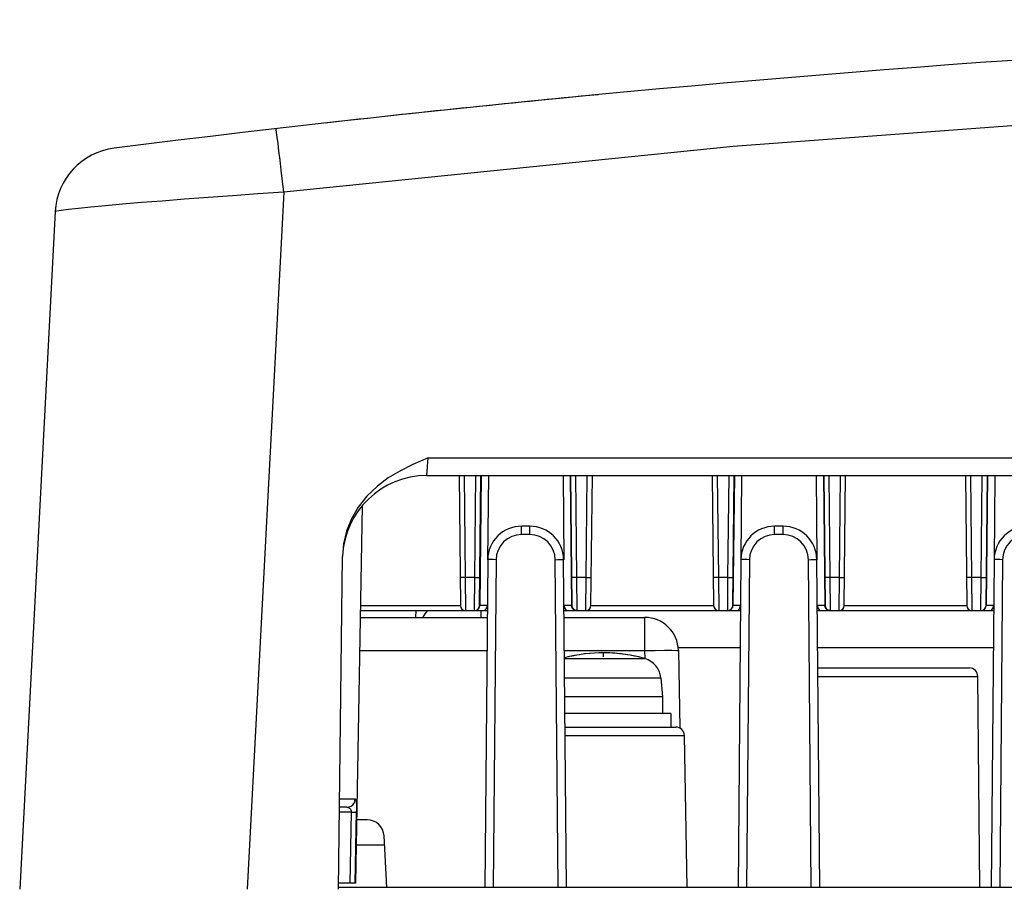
# Model space of a CAD drawing. Extents: x 28 to 410, y 32 to 287.
# Tile 3 of 78: x 56 to 70, y 91 to 103. Entities that reach past the tile are written whole.
import ezdxf

# ---------------------------------------------------------------- set-up
doc = ezdxf.new("R2010")
doc.units = 0
doc.header["$LTSCALE"] = 23.1
for name, color, linetype in [('ALL_AXIS', 7, 'CONTINUOUS'), ('ALL_CURVE', 7, 'CONTINUOUS'), ('ALL_FEATURES', 7, 'CONTINUOUS')]:
    doc.layers.add(name, color=color, linetype=linetype)

msp = doc.modelspace()

# ---------------------------------------------------------------- linework, layer by layer
at = {"layer": 'ALL_AXIS', "color": 9, "linetype": 'CONTINUOUS'}
for p, q in [((63.585, 93.918), (64.775, 93.918)), ((63.588, 93.634), (65.01, 93.634))]:
    msp.add_line(p, q, dxfattribs=at)
at = {"layer": 'ALL_AXIS', "color": 7, "linetype": 'CONTINUOUS'}
for p, q in [((65.01, 93.634), (65.035, 93.354)), ((65.035, 93.354), (63.59, 93.354)), ((65.035, 93.354), (65.035, 93.104)), ((65.16, 93.104), (63.592, 93.104)), ((65.16, 93.104), (65.16, 92.904))]:
    msp.add_line(p, q, dxfattribs=at)
for centre, radius, start, end in [((87.385, -141.621), 245, 95.45719, 96.40859), ((64.16, 91.754), 2.25, 74.1191, 104.814), ((64.687, 93.606), 0.325, 5, 74.1191)]:
    msp.add_arc(centre, radius, start, end, dxfattribs=at)
at = {"layer": 'ALL_CURVE', "color": 40, "linetype": 'CONTINUOUS'}
msp.add_line((64.16, 93.942), (64.16, 94.004), dxfattribs=at)
msp.add_arc((64.16, 91.754), 2.25, 76.5066, 103.4934, dxfattribs=at)
at = {"layer": 'ALL_FEATURES', "color": 9, "linetype": 'CONTINUOUS'}
for p, q in [((59.428, 100.824), (59.408, 100.99)), ((59.428, 100.824), (58.887, 90.504)), ((61.546, 96.629), (61.565, 96.892)), ((61.565, 96.892), (113.204, 96.892)), ((62.098, 96.629), (62.113, 95.12)), ((62.256, 95.12), (62.272, 96.629)), ((62.35, 96.629), (62.329, 94.703)), ((63.67, 96.629), (63.69, 94.703)), ((63.748, 96.629), (63.763, 95.12)), ((63.906, 95.12), (63.922, 96.629)), ((65.848, 96.629), (65.863, 95.12)), ((66.006, 95.12), (66.022, 96.629)), ((66.1, 96.629), (66.079, 94.703)), ((67.42, 96.629), (67.44, 94.703)), ((67.498, 96.629), (67.513, 95.12)), ((67.656, 95.12), (67.672, 96.629)), ((69.598, 96.629), (69.613, 95.12)), ((69.756, 95.12), (69.772, 96.629)), ((69.85, 96.629), (69.829, 94.703)), ((62.947, 95.755), (62.947, 95.879)), ((63.072, 95.755), (63.072, 95.879)), ((66.697, 95.755), (66.697, 95.879)), ((66.822, 95.755), (66.822, 95.879)), ((63.072, 95.755), (62.947, 95.755)), ((66.822, 95.755), (66.697, 95.755)), ((62.572, 95.383), (62.53, 90.529)), ((63.49, 90.529), (63.447, 95.383)), ((66.322, 95.383), (66.28, 90.529)), ((67.24, 90.529), (67.197, 95.383)), ((70.072, 95.383), (70.03, 90.529)), ((62.113, 95.12), (62.118, 94.629)), ((62.256, 95.12), (62.113, 95.12)), ((62.252, 94.629), (62.256, 95.12)), ((63.763, 95.12), (63.768, 94.629)), ((63.906, 95.12), (63.763, 95.12)), ((63.902, 94.629), (63.906, 95.12)), ((65.863, 95.12), (65.868, 94.629)), ((66.006, 95.12), (65.863, 95.12)), ((66.002, 94.629), (66.006, 95.12)), ((67.513, 95.12), (67.518, 94.629)), ((67.656, 95.12), (67.513, 95.12)), ((67.652, 94.629), (67.656, 95.12)), ((69.613, 95.12), (69.618, 94.629)), ((69.756, 95.12), (69.613, 95.12)), ((69.752, 94.629), (69.756, 95.12)), ((60.562, 94.703), (62.043, 94.703)), ((62.299, 94.643), (62.315, 94.66)), ((62.44, 94.703), (62.327, 94.703)), ((63.693, 94.703), (63.58, 94.703)), ((63.721, 94.643), (63.704, 94.66)), ((63.977, 94.703), (65.793, 94.703)), ((66.049, 94.643), (66.065, 94.66)), ((66.19, 94.703), (66.077, 94.703)), ((67.443, 94.703), (67.33, 94.703)), ((67.471, 94.643), (67.454, 94.66)), ((67.727, 94.703), (69.543, 94.703)), ((69.799, 94.643), (69.815, 94.66)), ((69.94, 94.703), (69.827, 94.703)), ((62.352, 94.529), (62.352, 94.629)), ((64.771, 94.529), (64.771, 94.038)), ((65.264, 94.081), (66.186, 94.081)), ((67.334, 94.081), (69.936, 94.081)), ((60.55, 94.038), (62.435, 94.038)), ((63.584, 94.038), (64.771, 94.038)), ((64.771, 94.038), (64.773, 93.918)), ((67.337, 93.655), (69.706, 93.655)), ((63.595, 92.781), (65.36, 92.781)), ((60.253, 91.839), (60.486, 91.839)), ((60.428, 91.643), (60.25, 91.643)), ((60.411, 90.592), (60.428, 91.643)), ((60.486, 90.592), (60.503, 91.659))]:
    msp.add_line(p, q, dxfattribs=at)
at = {"layer": 'ALL_FEATURES', "color": 7, "linetype": 'CONTINUOUS'}
for p, q in [((56.042, 100.537), (55.516, 90.504)), ((61.546, 96.629), (113.224, 96.629)), ((62.023, 96.629), (62.043, 94.703)), ((62.327, 94.703), (62.347, 96.629)), ((62.457, 96.629), (62.446, 95.383)), ((63.563, 96.629), (63.574, 95.383)), ((63.673, 96.629), (63.693, 94.703)), ((63.977, 94.703), (63.997, 96.629)), ((65.773, 96.629), (65.793, 94.703)), ((66.077, 94.703), (66.097, 96.629)), ((66.207, 96.629), (66.196, 95.383)), ((67.313, 96.629), (67.324, 95.383)), ((67.423, 96.629), (67.443, 94.703)), ((67.727, 94.703), (67.747, 96.629)), ((69.523, 96.629), (69.543, 94.703)), ((69.827, 94.703), (69.847, 96.629)), ((69.957, 96.629), (69.946, 95.383)), ((60.588, 96.179), (60.49, 90.592)), ((63.072, 95.879), (62.947, 95.879)), ((66.822, 95.879), (66.697, 95.879)), ((60.236, 90.504), (60.296, 95.43)), ((62.447, 95.383), (62.405, 90.529)), ((63.615, 90.529), (63.572, 95.383)), ((66.197, 95.383), (66.155, 90.529)), ((67.365, 90.529), (67.322, 95.383)), ((69.947, 95.383), (69.905, 90.529)), ((60.559, 94.529), (62.44, 94.529)), ((60.561, 94.629), (62.441, 94.629)), ((61.382, 94.629), (61.377, 94.529)), ((63.579, 94.629), (66.191, 94.629)), ((63.58, 94.529), (64.771, 94.529)), ((67.329, 94.629), (69.941, 94.629)), ((65.271, 94.038), (65.291, 92.89)), ((67.336, 93.779), (69.581, 93.779)), ((69.734, 90.529), (69.706, 93.655)), ((63.594, 92.904), (65.235, 92.904)), ((65.399, 90.529), (65.36, 92.781)), ((60.363, 91.717), (60.251, 91.717)), ((60.663, 91.529), (60.507, 91.529)), ((60.953, 90.529), (60.913, 91.292)), ((60.92, 91.154), (60.5, 91.154)), ((60.49, 90.592), (60.237, 90.592)), ((75.561, 90.529), (60.237, 90.529))]:
    msp.add_line(p, q, dxfattribs=at)
at = {"layer": 'ALL_FEATURES', "color": 9, "linetype": 'CONTINUOUS'}
for points in [[(115.342, 100.824), (109.066, 101.466), (103.042, 101.929), (97, 102.242), (90.953, 102.405), (84.9, 102.419), (78.869, 102.283), (72.603, 101.983), (66.081, 101.5), (59.428, 100.824)], [(59.408, 100.99), (59.39, 101.15), (59.372, 101.299), (59.356, 101.433), (59.342, 101.548), (59.33, 101.641), (59.321, 101.71), (59.316, 101.752), (59.313, 101.766)], [(59.428, 100.824), (59.043, 100.799), (58.67, 100.773), (58.307, 100.746), (57.958, 100.72), (57.628, 100.694), (57.321, 100.67)], [(57.321, 100.67), (57.039, 100.646), (56.788, 100.624), (56.569, 100.603), (56.386, 100.585), (56.24, 100.569), (56.132, 100.556), (56.065, 100.545), (56.042, 100.537)], [(62.947, 95.755), (62.875, 95.748), (62.805, 95.727), (62.74, 95.693), (62.683, 95.647), (62.637, 95.59), (62.602, 95.526), (62.58, 95.456), (62.572, 95.383)], [(63.447, 95.383), (63.44, 95.456), (63.418, 95.526), (63.383, 95.59), (63.336, 95.646), (63.28, 95.692), (63.215, 95.727), (63.145, 95.748), (63.072, 95.755)], [(66.697, 95.755), (66.625, 95.748), (66.555, 95.727), (66.49, 95.693), (66.433, 95.647), (66.387, 95.59), (66.352, 95.526), (66.33, 95.456), (66.322, 95.383)], [(67.197, 95.383), (67.19, 95.456), (67.168, 95.526), (67.133, 95.59), (67.086, 95.646), (67.03, 95.692), (66.965, 95.727), (66.895, 95.748), (66.822, 95.755)], [(70.447, 95.755), (70.375, 95.748), (70.305, 95.727), (70.24, 95.693), (70.183, 95.647), (70.137, 95.59), (70.102, 95.526), (70.08, 95.456), (70.072, 95.383)], [(62.572, 95.383), (62.534, 95.384), (62.499, 95.384), (62.471, 95.384), (62.453, 95.384), (62.447, 95.383)], [(63.447, 95.383), (63.486, 95.384), (63.521, 95.384), (63.548, 95.384), (63.566, 95.384), (63.572, 95.383)], [(66.322, 95.383), (66.284, 95.384), (66.249, 95.384), (66.221, 95.384), (66.203, 95.384), (66.197, 95.383)], [(67.197, 95.383), (67.236, 95.384), (67.271, 95.384), (67.298, 95.384), (67.316, 95.384), (67.322, 95.383)], [(70.072, 95.383), (70.034, 95.384), (69.999, 95.384), (69.971, 95.384), (69.953, 95.384), (69.947, 95.383)], [(62.113, 95.12), (62.09, 95.12), (62.069, 95.12), (62.053, 95.12), (62.042, 95.12), (62.038, 95.121)], [(62.256, 95.12), (62.279, 95.12), (62.3, 95.12), (62.317, 95.12), (62.327, 95.12), (62.331, 95.121)], [(63.763, 95.12), (63.74, 95.12), (63.719, 95.12), (63.703, 95.12), (63.692, 95.12), (63.688, 95.121)], [(63.906, 95.12), (63.929, 95.12), (63.95, 95.12), (63.967, 95.12), (63.977, 95.12), (63.981, 95.121)], [(65.863, 95.12), (65.84, 95.12), (65.819, 95.12), (65.803, 95.12), (65.792, 95.12), (65.788, 95.121)], [(66.006, 95.12), (66.029, 95.12), (66.05, 95.12), (66.067, 95.12), (66.077, 95.12), (66.081, 95.121)], [(67.513, 95.12), (67.49, 95.12), (67.469, 95.12), (67.453, 95.12), (67.442, 95.12), (67.438, 95.121)], [(67.656, 95.12), (67.679, 95.12), (67.7, 95.12), (67.717, 95.12), (67.727, 95.12), (67.731, 95.121)], [(69.613, 95.12), (69.59, 95.12), (69.569, 95.12), (69.553, 95.12), (69.542, 95.12), (69.538, 95.121)], [(69.756, 95.12), (69.779, 95.12), (69.8, 95.12), (69.817, 95.12), (69.827, 95.12), (69.831, 95.121)], [(62.256, 94.629), (62.279, 94.633), (62.299, 94.643)], [(62.315, 94.66), (62.326, 94.68), (62.329, 94.703)], [(63.704, 94.66), (63.694, 94.68), (63.69, 94.703)], [(63.763, 94.629), (63.741, 94.633), (63.721, 94.643)], [(66.006, 94.629), (66.029, 94.633), (66.049, 94.643)], [(66.065, 94.66), (66.076, 94.68), (66.079, 94.703)], [(67.454, 94.66), (67.444, 94.68), (67.44, 94.703)], [(67.513, 94.629), (67.491, 94.633), (67.471, 94.643)], [(69.756, 94.629), (69.779, 94.633), (69.799, 94.643)], [(69.815, 94.66), (69.826, 94.68), (69.829, 94.703)], [(64.771, 94.038), (64.926, 94.04), (65.065, 94.041), (65.176, 94.041), (65.247, 94.04), (65.271, 94.038)], [(60.363, 91.717), (60.394, 91.721), (60.423, 91.733), (60.449, 91.752), (60.468, 91.778), (60.481, 91.807), (60.486, 91.839)], [(60.486, 91.839), (60.489, 91.838), (60.491, 91.835), (60.494, 91.829), (60.496, 91.822), (60.497, 91.813), (60.499, 91.804), (60.5, 91.793), (60.501, 91.781), (60.502, 91.768), (60.503, 91.754), (60.503, 91.739), (60.503, 91.724), (60.504, 91.708), (60.504, 91.692), (60.504, 91.676), (60.503, 91.659)], [(60.363, 91.717), (60.366, 91.716), (60.37, 91.716), (60.375, 91.714), (60.379, 91.713), (60.385, 91.711), (60.39, 91.708), (60.395, 91.705), (60.4, 91.701), (60.405, 91.697), (60.409, 91.692), (60.414, 91.687), (60.418, 91.681), (60.421, 91.674), (60.424, 91.667), (60.426, 91.659), (60.428, 91.651), (60.428, 91.643)], [(60.428, 91.643), (60.45, 91.643), (60.471, 91.642), (60.487, 91.642), (60.498, 91.643), (60.503, 91.643)]]:
    msp.add_lwpolyline(points, dxfattribs=at)
at = {"layer": 'ALL_FEATURES', "color": 7, "linetype": 'CONTINUOUS'}
for points in [[(61.565, 96.892), (61.341, 96.793), (61.145, 96.695), (60.975, 96.593), (60.813, 96.472), (60.658, 96.323), (60.529, 96.159), (60.429, 95.986), (60.357, 95.805), (60.313, 95.619), (60.296, 95.43)], [(62.379, 94.629), (62.397, 94.632), (62.412, 94.641), (62.424, 94.654), (62.433, 94.67), (62.438, 94.686), (62.44, 94.703)], [(63.58, 94.703), (63.582, 94.686), (63.587, 94.67), (63.595, 94.654), (63.608, 94.641), (63.623, 94.632), (63.641, 94.629)], [(66.129, 94.629), (66.147, 94.632), (66.162, 94.641), (66.174, 94.654), (66.183, 94.67), (66.188, 94.686), (66.19, 94.703)], [(67.33, 94.703), (67.332, 94.686), (67.337, 94.67), (67.345, 94.654), (67.358, 94.641), (67.373, 94.632), (67.391, 94.629)], [(69.879, 94.629), (69.897, 94.632), (69.912, 94.641), (69.924, 94.654), (69.933, 94.67), (69.938, 94.686), (69.94, 94.703)]]:
    msp.add_lwpolyline(points, dxfattribs=at)
for centre, radius, start, end in [((87.385, -141.621), 245, 82.85616, 97.14384), ((57.041, 100.485), 1, 97.1438, 177), ((61.546, 95.379), 1.25, 90, 177.6564), ((62.947, 95.379), 0.5, 90, 179.5), ((63.072, 95.379), 0.5, 0.5, 90), ((66.697, 95.379), 0.5, 90, 179.5), ((66.822, 95.379), 0.5, 0.5, 90), ((70.447, 95.379), 0.5, 90, 179.5), ((62.118, 94.704), 0.075, 180.6, 270), ((62.252, 94.704), 0.075, 270, 359.4), ((63.768, 94.704), 0.075, 180.6, 270), ((63.902, 94.704), 0.075, 270, 359.4), ((65.868, 94.704), 0.075, 180.6, 270), ((66.002, 94.704), 0.075, 270, 359.4), ((67.518, 94.704), 0.075, 180.6, 270), ((67.652, 94.704), 0.075, 270, 359.4), ((69.618, 94.704), 0.075, 180.6, 270), ((69.752, 94.704), 0.075, 270, 359.4), ((62.352, 94.029), 1, 143.0872, 149.9608), ((64.771, 94.029), 0.5, 1, 90), ((69.581, 93.654), 0.125, 0.5, 90), ((65.235, 92.779), 0.125, 1, 90), ((60.663, 91.279), 0.25, 3, 90)]:
    msp.add_arc(centre, radius, start, end, dxfattribs=at)

doc.saveas('drawing.dxf')
